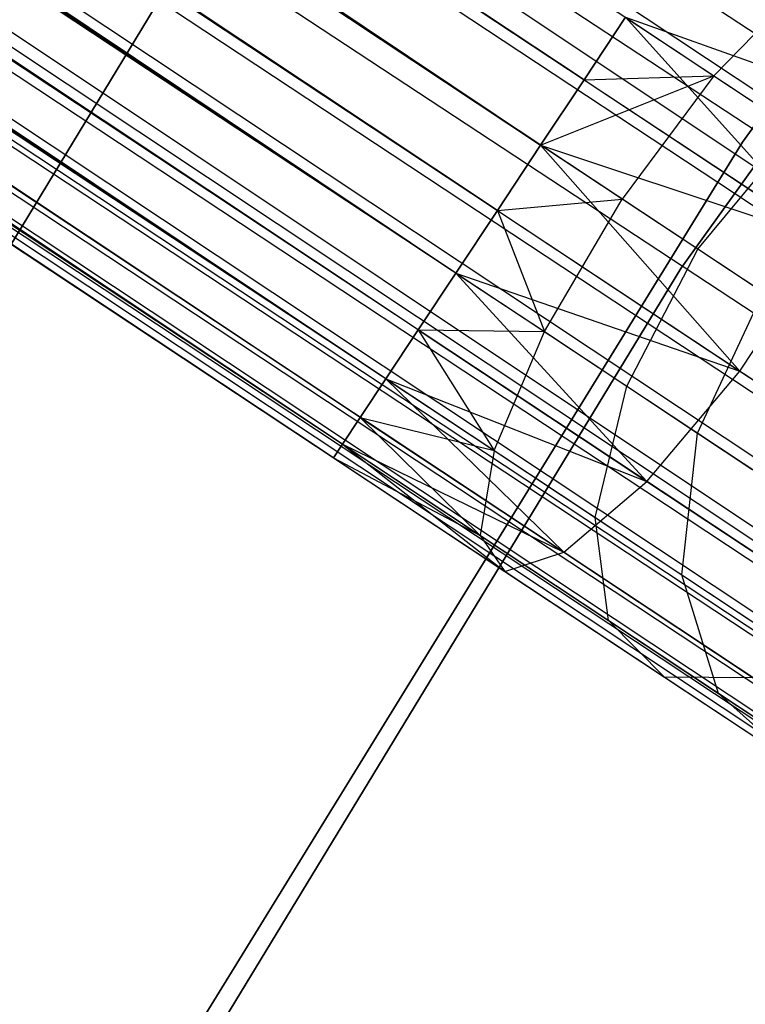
# Model space of a CAD drawing. Extents: x -189 to 189, y -189 to 189.
# Tile 207 of 256: x -53.43 to -51.5, y 32.19 to 34.8. Entities that reach past the tile are written whole.
import ezdxf

# ---------------------------------------------------------------- set-up
doc = ezdxf.new("R2010")
doc.units = 0
doc.header["$LTSCALE"] = 25.4
doc.layers.get('0').update_dxf_attribs({"linetype": 'CONTINUOUS'})

# ---------------------------------------------------------------- blocks, each defined once
blk = doc.blocks.new('CAMELEON-KENAI-C-12244_STL')
at = {"color": 0}
for p, q in [((-35.9239, 24.039, -8.5219), (-140.1158, 93.5348, -8.691)), ((-35.9239, 24.039, -8.5219), (-140.1158, 93.5348, -8.691)), ((-35.814, 24.2048, -8.5864), (-140.1158, 93.5348, -8.691)), ((-35.814, 24.2048, -8.5864), (-140.1158, 93.5348, -8.691)), ((-140.2158, 93.3839, -10.4135), (-35.814, 24.2048, -10.4135)), ((-140.2158, 93.3839, -10.4135), (-35.814, 24.2048, -10.4135)), ((-140.2158, 93.3839, -10.4135), (-35.714, 24.3557, -10.309)), ((-140.2158, 93.3839, -10.4135), (-35.714, 24.3557, -10.309)), ((-35.9239, 24.039, -8.5219), (-140.3256, 93.2181, -8.5219)), ((-35.9239, 24.039, -8.5219), (-140.3256, 93.2181, -8.5219)), ((-35.814, 24.2048, -10.4135), (-140.4404, 93.0448, -10.5)), ((-36.0387, 23.8657, -8.5), (-140.4404, 93.0448, -8.5)), ((-36.0387, 23.8657, -8.5), (-140.4404, 93.0448, -8.5)), ((-35.9239, 24.039, -10.4781), (-140.4404, 93.0448, -10.5)), ((-35.814, 24.2048, -10.4135), (-140.4404, 93.0448, -10.5)), ((-35.9239, 24.039, -10.4781), (-140.4404, 93.0448, -10.5)), ((-36.0387, 23.8657, -10.5), (-140.4404, 93.0448, -10.5)), ((-36.0387, 23.8657, -10.5), (-140.4404, 93.0448, -10.5)), ((-140.5553, 92.8715, -8.5219), (-36.1536, 23.6924, -8.5219)), ((-36.3634, 23.3757, -8.691), (-140.5553, 92.8715, -8.5219)), ((-36.3634, 23.3757, -8.691), (-140.5553, 92.8715, -8.5219)), ((-36.2634, 23.5267, -8.5864), (-140.5553, 92.8715, -8.5219)), ((-36.2634, 23.5267, -8.5864), (-140.5553, 92.8715, -8.5219)), ((-140.5553, 92.8715, -8.5219), (-36.1536, 23.6924, -8.5219)), ((-140.6651, 92.7057, -10.4135), (-36.3634, 23.3757, -10.309)), ((-140.6651, 92.7057, -10.4135), (-36.3634, 23.3757, -10.309)), ((-140.6651, 92.7057, -10.4135), (-36.2634, 23.5267, -10.4135)), ((-36.0387, 23.8657, -10.5), (-140.6651, 92.7057, -10.4135)), ((-36.0387, 23.8657, -10.5), (-140.6651, 92.7057, -10.4135)), ((-36.1536, 23.6924, -10.4781), (-140.6651, 92.7057, -10.4135)), ((-36.1536, 23.6924, -10.4781), (-140.6651, 92.7057, -10.4135)), ((-140.6651, 92.7057, -10.4135), (-36.2634, 23.5267, -10.4135)), ((-36.4492, 23.2462, -8.8309), (-140.7651, 92.5548, -8.691)), ((-36.4492, 23.2462, -8.8309), (-140.7651, 92.5548, -8.691)), ((-36.3634, 23.3757, -8.691), (-140.7651, 92.5548, -8.691)), ((-36.3634, 23.3757, -8.691), (-140.7651, 92.5548, -8.691)), ((-140.8509, 92.4253, -10.1691), (-36.4492, 23.2462, -10.1691)), ((-140.8509, 92.4253, -10.1691), (-36.4492, 23.2462, -10.1691)), ((-140.8509, 92.4253, -10.1691), (-36.3634, 23.3757, -10.309)), ((-140.8509, 92.4253, -10.1691), (-36.3634, 23.3757, -10.309)), ((-36.5171, 23.1438, -9), (-140.9188, 92.3229, -9)), ((-140.9188, 92.3229, -9), (-36.564, 23.0729, -9.191)), ((-36.5171, 23.1438, -9), (-140.9188, 92.3229, -9)), ((-36.4492, 23.2462, -8.8309), (-140.9188, 92.3229, -9)), ((-36.4492, 23.2462, -8.8309), (-140.9188, 92.3229, -9)), ((-140.9188, 92.3229, -9), (-36.564, 23.0729, -9.191)), ((-140.9188, 92.3229, -9), (-36.5881, 23.0367, -9.3955)), ((-140.9188, 92.3229, -9), (-36.5881, 23.0367, -9.3955)), ((-140.9658, 92.252, -9.809), (-36.564, 23.0729, -9.809)), ((-140.9658, 92.252, -9.809), (-36.564, 23.0729, -9.809)), ((-140.9658, 92.252, -9.809), (-36.5171, 23.1438, -10)), ((-140.9658, 92.252, -9.809), (-36.5171, 23.1438, -10)), ((-140.9658, 92.252, -9.809), (-36.4492, 23.2462, -10.1691)), ((-140.9658, 92.252, -9.809), (-36.4492, 23.2462, -10.1691)), ((-140.9898, 92.2158, -9.3955), (-36.5881, 23.0367, -9.3955)), ((-140.9898, 92.2158, -9.3955), (-36.5881, 23.0367, -9.6045)), ((-140.9898, 92.2158, -9.3955), (-36.5881, 23.0367, -9.3955)), ((-140.9898, 92.2158, -9.3955), (-36.5881, 23.0367, -9.6045)), ((-140.9898, 92.2158, -9.3955), (-36.564, 23.0729, -9.809)), ((-140.9898, 92.2158, -9.3955), (-36.564, 23.0729, -9.809)), ((-52.0439, 34.4711, -158.5), (-133.8038, 89.1351, -158.5865)), ((-51.929, 34.6444, -158.5219), (-133.8038, 89.1351, -158.5865)), ((-52.0439, 34.4711, -158.5), (-133.8038, 89.1351, -158.5865)), ((-51.929, 34.6444, -158.5219), (-133.8038, 89.1351, -158.5865)), ((-51.929, 34.6444, -160.4781), (-133.9136, 88.9694, -160.4781)), ((-51.929, 34.6444, -160.4781), (-133.9136, 88.9694, -160.4781)), ((-134.0284, 88.7961, -158.5), (-52.0439, 34.4711, -158.5)), ((-52.0439, 34.4711, -160.5), (-134.0284, 88.7961, -160.5)), ((-52.0439, 34.4711, -160.5), (-134.0284, 88.7961, -160.5)), ((-52.2685, 34.1321, -158.5865), (-134.0284, 88.7961, -158.5)), ((-52.2685, 34.1321, -158.5865), (-134.0284, 88.7961, -158.5)), ((-52.1587, 34.2978, -158.5219), (-134.0284, 88.7961, -158.5)), ((-52.1587, 34.2978, -158.5219), (-134.0284, 88.7961, -158.5)), ((-134.0284, 88.7961, -158.5), (-52.0439, 34.4711, -158.5)), ((-52.1587, 34.2978, -160.4781), (-134.1433, 88.6227, -160.4781)), ((-52.1587, 34.2978, -160.4781), (-134.1433, 88.6227, -160.4781)), ((-52.2685, 34.1321, -160.4135), (-134.1433, 88.6227, -160.4781)), ((-52.2685, 34.1321, -160.4135), (-134.1433, 88.6227, -160.4781)), ((-52.4544, 33.8516, -158.8309), (-134.2531, 88.457, -158.5865)), ((-52.3686, 33.9811, -158.691), (-134.2531, 88.457, -158.5865)), ((-52.4544, 33.8516, -158.8309), (-134.2531, 88.457, -158.5865)), ((-52.3686, 33.9811, -158.691), (-134.2531, 88.457, -158.5865)), ((-52.2685, 34.1321, -158.5865), (-134.2531, 88.457, -158.5865)), ((-52.2685, 34.1321, -158.5865), (-134.2531, 88.457, -158.5865)), ((-52.2685, 34.1321, -160.4135), (-134.3531, 88.3061, -160.309)), ((-52.3686, 33.9811, -160.309), (-134.3531, 88.3061, -160.309)), ((-52.2685, 34.1321, -160.4135), (-134.3531, 88.3061, -160.309)), ((-52.3686, 33.9811, -160.309), (-134.3531, 88.3061, -160.309)), ((-52.4544, 33.8516, -160.1691), (-134.3531, 88.3061, -160.309)), ((-52.4544, 33.8516, -160.1691), (-134.3531, 88.3061, -160.309)), ((-52.5692, 33.6783, -159.191), (-134.4389, 88.1766, -158.8309)), ((-52.5222, 33.7492, -159), (-134.4389, 88.1766, -158.8309)), ((-52.5692, 33.6783, -159.191), (-134.4389, 88.1766, -158.8309)), ((-52.5222, 33.7492, -159), (-134.4389, 88.1766, -158.8309)), ((-52.4544, 33.8516, -158.8309), (-134.4389, 88.1766, -158.8309)), ((-52.4544, 33.8516, -158.8309), (-134.4389, 88.1766, -158.8309)), ((-52.4544, 33.8516, -160.1691), (-134.5068, 88.0741, -160)), ((-52.5222, 33.7492, -160), (-134.5068, 88.0741, -160)), ((-52.4544, 33.8516, -160.1691), (-134.5068, 88.0741, -160)), ((-52.5222, 33.7492, -160), (-134.5068, 88.0741, -160)), ((-52.5692, 33.6783, -159.809), (-134.5068, 88.0741, -160)), ((-52.5692, 33.6783, -159.809), (-134.5068, 88.0741, -160)), ((-52.5932, 33.6421, -159.6045), (-134.5538, 88.0033, -159.191)), ((-52.5932, 33.6421, -159.6045), (-134.5538, 88.0033, -159.191)), ((-52.5932, 33.6421, -159.3955), (-134.5538, 88.0033, -159.191)), ((-52.5932, 33.6421, -159.3955), (-134.5538, 88.0033, -159.191)), ((-52.5692, 33.6783, -159.191), (-134.5538, 88.0033, -159.191)), ((-52.5692, 33.6783, -159.191), (-134.5538, 88.0033, -159.191)), ((-52.5692, 33.6783, -159.809), (-134.5778, 87.967, -159.6045)), ((-52.5692, 33.6783, -159.809), (-134.5778, 87.967, -159.6045)), ((-52.5932, 33.6421, -159.6045), (-134.5778, 87.967, -159.6045)), ((-52.5932, 33.6421, -159.6045), (-134.5778, 87.967, -159.6045)), ((-51.5091, 34.479, -160.5), (-48.7534, 38.277, -160.5)), ((-48.7534, 38.277, -170), (-51.5091, 34.479, -170)), ((-48.7534, 38.277, -170), (-51.5091, 34.479, -170)), ((-51.5091, 34.479, -160.5), (-48.7534, 38.277, -160.5)), ((-51.6719, 34.1438, -167), (-48.9754, 37.911, -167)), ((-48.9754, 37.911, -168), (-51.6719, 34.1438, -168)), ((-51.6719, 34.1438, -167), (-48.9754, 37.911, -167)), ((-48.9754, 37.911, -168), (-51.6719, 34.1438, -168)), ((-53.0089, 34.932, -160.5), (-55.4716, 30.8718, -160.5)), ((-55.4716, 30.8718, -170), (-53.0089, 34.932, -170)), ((-53.0089, 34.932, -160.5), (-55.4716, 30.8718, -160.5)), ((-55.4716, 30.8718, -170), (-53.0089, 34.932, -170)), ((-51.3463, 34.9003, -160.2145), (-51.5848, 34.6549, -160.4506)), ((-51.3463, 34.9003, -160.2145), (-51.5848, 34.6549, -160.4506)), ((-51.929, 34.6444, -158.5219), (-51.8192, 34.8102, -158.5865)), ((-51.8192, 34.8102, -160.4135), (-51.929, 34.6444, -160.4781)), ((-51.8192, 34.8102, -160.4135), (-51.929, 34.6444, -160.4781)), ((-51.929, 34.6444, -158.5219), (-51.8192, 34.8102, -158.5865)), ((-51.8192, 34.8102, -160.4135), (-51.5848, 34.6549, -160.4506)), ((-51.8192, 34.8102, -160.4135), (-51.5848, 34.6549, -160.4506)), ((-51.8192, 34.8102, -158.5865), (-51.1132, 34.5595, -158.7867)), ((-51.8192, 34.8102, -158.5865), (-51.1132, 34.5595, -158.7867)), ((-51.8192, 34.8102, -158.5865), (-51.2865, 34.2187, -158.6233)), ((-51.8192, 34.8102, -158.5865), (-51.2865, 34.2187, -158.6233)), ((-52.0439, 34.4711, -160.5), (-51.5848, 34.6549, -160.4506)), ((-52.0439, 34.4711, -160.5), (-51.5848, 34.6549, -160.4506)), ((-52.0439, 34.4711, -158.5), (-51.929, 34.6444, -158.5219)), ((-51.929, 34.6444, -160.4781), (-52.0439, 34.4711, -160.5)), ((-51.929, 34.6444, -160.4781), (-52.0439, 34.4711, -160.5)), ((-52.0439, 34.4711, -158.5), (-51.929, 34.6444, -158.5219)), ((-51.929, 34.6444, -160.4781), (-51.5848, 34.6549, -160.4506)), ((-51.929, 34.6444, -160.4781), (-51.5848, 34.6549, -160.4506)), ((-51.929, 34.6444, -158.5219), (-51.2865, 34.2187, -158.6233)), ((-51.929, 34.6444, -158.5219), (-51.2865, 34.2187, -158.6233)), ((-51.5848, 34.6549, -160.4506), (-51.8281, 34.3282, -160.5341)), ((-51.5848, 34.6549, -160.4506), (-51.8281, 34.3282, -160.5341)), ((-51.5848, 34.6549, -160.4506), (-51.3664, 34.5101, -160.5591)), ((-51.5848, 34.6549, -160.4506), (-51.3664, 34.5101, -160.5591)), ((-51.6271, 34.1949, -160.634), (-51.3664, 34.5101, -160.5591)), ((-51.6271, 34.1949, -160.634), (-51.3664, 34.5101, -160.5591)), ((-53.9696, 30.4835, -160.5), (-51.5091, 34.479, -160.5)), ((-51.5091, 34.479, -170), (-53.9696, 30.4835, -170)), ((-51.5091, 34.479, -170), (-53.9696, 30.4835, -170)), ((-53.9696, 30.4835, -160.5), (-51.5091, 34.479, -160.5)), ((-51.5091, 34.479, -170), (-51.5091, 34.479, -160.5)), ((-51.5091, 34.479, -170), (-51.5091, 34.479, -160.5)), ((-52.0439, 34.4711, -160.5), (-52.1587, 34.2978, -160.4781)), ((-52.1587, 34.2978, -158.5219), (-52.0439, 34.4711, -158.5)), ((-52.1587, 34.2978, -158.5219), (-52.0439, 34.4711, -158.5)), ((-52.0439, 34.4711, -160.5), (-52.1587, 34.2978, -160.4781)), ((-51.8281, 34.3282, -160.5341), (-52.0439, 34.4711, -160.5)), ((-52.0439, 34.4711, -158.5), (-51.2865, 34.2187, -158.6233)), ((-52.0439, 34.4711, -158.5), (-51.2865, 34.2187, -158.6233)), ((-52.0439, 34.4711, -158.5), (-51.5162, 33.872, -158.6233)), ((-52.0439, 34.4711, -158.5), (-51.5162, 33.872, -158.6233)), ((-51.8281, 34.3282, -160.5341), (-52.0439, 34.4711, -160.5)), ((-52.1587, 34.2978, -160.4781), (-51.8281, 34.3282, -160.5341)), ((-52.1587, 34.2978, -160.4781), (-51.8281, 34.3282, -160.5341)), ((-52.0341, 33.9767, -160.4506), (-51.8281, 34.3282, -160.5341)), ((-52.0341, 33.9767, -160.4506), (-51.8281, 34.3282, -160.5341)), ((-51.6271, 34.1949, -160.634), (-51.8281, 34.3282, -160.5341)), ((-51.6271, 34.1949, -160.634), (-51.8281, 34.3282, -160.5341)), ((-52.1587, 34.2978, -160.4781), (-52.2685, 34.1321, -160.4135)), ((-52.2685, 34.1321, -158.5865), (-52.1587, 34.2978, -158.5219)), ((-52.2685, 34.1321, -158.5865), (-52.1587, 34.2978, -158.5219)), ((-52.1587, 34.2978, -160.4781), (-52.2685, 34.1321, -160.4135)), ((-52.1587, 34.2978, -158.5219), (-51.5162, 33.872, -158.6233)), ((-52.1587, 34.2978, -158.5219), (-51.5162, 33.872, -158.6233)), ((-52.1587, 34.2978, -160.4781), (-52.0341, 33.9767, -160.4506)), ((-52.1587, 34.2978, -160.4781), (-52.0341, 33.9767, -160.4506)), ((-51.5162, 33.872, -158.6233), (-51.2865, 34.2187, -158.6233)), ((-51.5162, 33.872, -158.6233), (-51.2865, 34.2187, -158.6233)), ((-51.8157, 33.832, -160.5591), (-51.6271, 34.1949, -160.634)), ((-51.8157, 33.832, -160.5591), (-51.6271, 34.1949, -160.634)), ((-51.4544, 34.0805, -160.7929), (-51.6271, 34.1949, -160.634)), ((-51.4544, 34.0805, -160.7929), (-51.6271, 34.1949, -160.634)), ((-54.0794, 30.1858, -167), (-51.6719, 34.1438, -167)), ((-51.6719, 34.1438, -168), (-54.0794, 30.1858, -168)), ((-54.0794, 30.1858, -167), (-51.6719, 34.1438, -167)), ((-51.6719, 34.1438, -168), (-54.0794, 30.1858, -168)), ((-51.6719, 34.1438, -167), (-51.6719, 34.1438, -168)), ((-51.6719, 34.1438, -167), (-51.6719, 34.1438, -168)), ((-52.2685, 34.1321, -160.4135), (-52.3686, 33.9811, -160.309)), ((-52.3686, 33.9811, -158.691), (-52.2685, 34.1321, -158.5865)), ((-52.3686, 33.9811, -158.691), (-52.2685, 34.1321, -158.5865)), ((-52.2685, 34.1321, -160.4135), (-52.3686, 33.9811, -160.309)), ((-52.2685, 34.1321, -158.5865), (-51.5162, 33.872, -158.6233)), ((-52.2685, 34.1321, -158.5865), (-51.5162, 33.872, -158.6233)), ((-52.2685, 34.1321, -158.5865), (-51.7625, 33.5796, -158.7867)), ((-52.2685, 34.1321, -158.5865), (-51.7625, 33.5796, -158.7867)), ((-52.2685, 34.1321, -160.4135), (-52.0341, 33.9767, -160.4506)), ((-52.2685, 34.1321, -160.4135), (-52.0341, 33.9767, -160.4506)), ((-51.6281, 33.7077, -160.7318), (-51.4544, 34.0805, -160.7929)), ((-51.6281, 33.7077, -160.7318), (-51.4544, 34.0805, -160.7929)), ((-52.3686, 33.9811, -160.309), (-52.4544, 33.8516, -160.1691)), ((-52.4544, 33.8516, -158.8309), (-52.3686, 33.9811, -158.691)), ((-52.4544, 33.8516, -158.8309), (-52.3686, 33.9811, -158.691)), ((-52.3686, 33.9811, -160.309), (-52.4544, 33.8516, -160.1691)), ((-52.3686, 33.9811, -158.691), (-51.7625, 33.5796, -158.7867)), ((-52.3686, 33.9811, -158.691), (-51.7625, 33.5796, -158.7867)), ((-52.3686, 33.9811, -160.309), (-52.1672, 33.6614, -160.2145)), ((-52.3686, 33.9811, -160.309), (-52.1672, 33.6614, -160.2145)), ((-52.3686, 33.9811, -160.309), (-52.0341, 33.9767, -160.4506)), ((-52.3686, 33.9811, -160.309), (-52.0341, 33.9767, -160.4506)), ((-52.1672, 33.6614, -160.2145), (-52.0341, 33.9767, -160.4506)), ((-52.1672, 33.6614, -160.2145), (-52.0341, 33.9767, -160.4506)), ((-52.0341, 33.9767, -160.4506), (-51.8157, 33.832, -160.5591)), ((-52.0341, 33.9767, -160.4506), (-51.8157, 33.832, -160.5591)), ((-52.4544, 33.8516, -160.1691), (-52.5222, 33.7492, -160)), ((-52.5222, 33.7492, -159), (-52.4544, 33.8516, -158.8309)), ((-52.5222, 33.7492, -159), (-52.4544, 33.8516, -158.8309)), ((-52.4544, 33.8516, -160.1691), (-52.5222, 33.7492, -160)), ((-52.4544, 33.8516, -158.8309), (-51.7625, 33.5796, -158.7867)), ((-52.4544, 33.8516, -158.8309), (-51.7625, 33.5796, -158.7867)), ((-52.4544, 33.8516, -158.8309), (-51.9829, 33.3918, -159.0852)), ((-52.4544, 33.8516, -158.8309), (-51.9829, 33.3918, -159.0852)), ((-52.4544, 33.8516, -160.1691), (-52.1672, 33.6614, -160.2145)), ((-52.4544, 33.8516, -160.1691), (-52.1672, 33.6614, -160.2145)), ((-51.7625, 33.5796, -158.7867), (-51.5162, 33.872, -158.6233)), ((-51.7625, 33.5796, -158.7867), (-51.5162, 33.872, -158.6233)), ((-51.5162, 33.872, -158.6233), (-50.9174, 33.4753, -158.9209)), ((-51.5162, 33.872, -158.6233), (-50.9174, 33.4753, -158.9209)), ((-51.8997, 33.4841, -160.3474), (-51.8157, 33.832, -160.5591)), ((-51.8997, 33.4841, -160.3474), (-51.8157, 33.832, -160.5591)), ((-51.8157, 33.832, -160.5591), (-51.6281, 33.7077, -160.7318)), ((-51.8157, 33.832, -160.5591), (-51.6281, 33.7077, -160.7318)), ((-52.5222, 33.7492, -160), (-52.5692, 33.6783, -159.809)), ((-52.5692, 33.6783, -159.191), (-52.5222, 33.7492, -159)), ((-52.5692, 33.6783, -159.191), (-52.5222, 33.7492, -159)), ((-52.5222, 33.7492, -160), (-52.5692, 33.6783, -159.809)), ((-52.5222, 33.7492, -159), (-51.9829, 33.3918, -159.0852)), ((-52.5222, 33.7492, -159), (-51.9829, 33.3918, -159.0852)), ((-52.5222, 33.7492, -160), (-52.2044, 33.4366, -159.8666)), ((-52.5222, 33.7492, -160), (-52.2044, 33.4366, -159.8666)), ((-52.5222, 33.7492, -160), (-52.1672, 33.6614, -160.2145)), ((-52.5222, 33.7492, -160), (-52.1672, 33.6614, -160.2145)), ((-51.6699, 33.3318, -160.5589), (-51.6281, 33.7077, -160.7318)), ((-51.6699, 33.3318, -160.5589), (-51.6281, 33.7077, -160.7318)), ((-51.6281, 33.7077, -160.7318), (-51.4842, 33.6123, -160.9568)), ((-51.6281, 33.7077, -160.7318), (-51.4842, 33.6123, -160.9568)), ((-52.5692, 33.6783, -159.809), (-52.5932, 33.6421, -159.6045)), ((-52.5932, 33.6421, -159.3955), (-52.5692, 33.6783, -159.191)), ((-52.5932, 33.6421, -159.3955), (-52.5692, 33.6783, -159.191)), ((-52.5692, 33.6783, -159.809), (-52.5932, 33.6421, -159.6045)), ((-52.5692, 33.6783, -159.191), (-51.9829, 33.3918, -159.0852)), ((-52.5692, 33.6783, -159.191), (-51.9829, 33.3918, -159.0852)), ((-52.5692, 33.6783, -159.191), (-52.1392, 33.3412, -159.4672)), ((-52.5692, 33.6783, -159.191), (-52.1392, 33.3412, -159.4672)), ((-52.5692, 33.6783, -159.809), (-52.2044, 33.4366, -159.8666)), ((-52.5692, 33.6783, -159.809), (-52.2044, 33.4366, -159.8666)), ((-52.5932, 33.6421, -159.6045), (-52.1392, 33.3412, -159.4672)), ((-52.5932, 33.6421, -159.3955), (-52.1392, 33.3412, -159.4672)), ((-52.5932, 33.6421, -159.3955), (-52.1392, 33.3412, -159.4672)), ((-52.5932, 33.6421, -159.6045), (-52.1392, 33.3412, -159.4672)), ((-52.5932, 33.6421, -159.6045), (-52.2044, 33.4366, -159.8666)), ((-52.5932, 33.6421, -159.6045), (-52.2044, 33.4366, -159.8666)), ((-52.1672, 33.6614, -160.2145), (-52.2044, 33.4366, -159.8666)), ((-52.1672, 33.6614, -160.2145), (-52.2044, 33.4366, -159.8666)), ((-52.1672, 33.6614, -160.2145), (-51.8997, 33.4841, -160.3474)), ((-52.1672, 33.6614, -160.2145), (-51.8997, 33.4841, -160.3474)), ((-51.9829, 33.3918, -159.0852), (-51.7625, 33.5796, -158.7867)), ((-51.9829, 33.3918, -159.0852), (-51.7625, 33.5796, -158.7867)), ((-51.7625, 33.5796, -158.7867), (-51.1978, 33.2053, -159.0673)), ((-51.7625, 33.5796, -158.7867), (-51.1978, 33.2053, -159.0673)), ((-51.8644, 33.2113, -160.0356), (-51.8997, 33.4841, -160.3474)), ((-51.8997, 33.4841, -160.3474), (-51.6699, 33.3318, -160.5589)), ((-51.8997, 33.4841, -160.3474), (-51.6699, 33.3318, -160.5589)), ((-51.8644, 33.2113, -160.0356), (-51.8997, 33.4841, -160.3474)), ((-52.2044, 33.4366, -159.8666), (-52.1392, 33.3412, -159.4672)), ((-52.2044, 33.4366, -159.8666), (-52.1392, 33.3412, -159.4672)), ((-52.2044, 33.4366, -159.8666), (-51.8644, 33.2113, -160.0356)), ((-52.2044, 33.4366, -159.8666), (-51.8644, 33.2113, -160.0356)), ((-52.1392, 33.3412, -159.4672), (-51.9829, 33.3918, -159.0852)), ((-52.1392, 33.3412, -159.4672), (-51.9829, 33.3918, -159.0852)), ((-51.9829, 33.3918, -159.0852), (-51.4802, 33.0587, -159.3349)), ((-51.9829, 33.3918, -159.0852), (-51.4802, 33.0587, -159.3349)), ((-52.1392, 33.3412, -159.4672), (-51.716, 33.0609, -159.6774)), ((-52.1392, 33.3412, -159.4672), (-51.716, 33.0609, -159.6774)), ((-51.5725, 33.0179, -160.3043), (-51.6699, 33.3318, -160.5589)), ((-51.6699, 33.3318, -160.5589), (-51.4936, 33.215, -160.8346)), ((-51.6699, 33.3318, -160.5589), (-51.4936, 33.215, -160.8346)), ((-51.5725, 33.0179, -160.3043), (-51.6699, 33.3318, -160.5589)), ((-51.716, 33.0609, -159.6774), (-51.8644, 33.2113, -160.0356)), ((-51.8644, 33.2113, -160.0356), (-51.5725, 33.0179, -160.3043)), ((-51.8644, 33.2113, -160.0356), (-51.5725, 33.0179, -160.3043)), ((-51.716, 33.0609, -159.6774), (-51.8644, 33.2113, -160.0356)), ((-51.4802, 33.0587, -159.3349), (-51.716, 33.0609, -159.6774)), ((-51.716, 33.0609, -159.6774), (-51.3527, 32.8201, -160.0119)), ((-51.716, 33.0609, -159.6774), (-51.3527, 32.8201, -160.0119)), ((-51.4802, 33.0587, -159.3349), (-51.716, 33.0609, -159.6774)), ((-51.3527, 32.8201, -160.0119), (-51.5725, 33.0179, -160.3043)), ((-51.5725, 33.0179, -160.3043), (-51.3485, 32.8694, -160.6545)), ((-51.5725, 33.0179, -160.3043), (-51.3485, 32.8694, -160.6545)), ((-51.3527, 32.8201, -160.0119), (-51.5725, 33.0179, -160.3043))]:
    blk.add_line(p, q, dxfattribs=at)

msp = doc.modelspace()

# ---------------------------------------------------------------- block references
at = {"color": 0}
msp.add_blockref('CAMELEON-KENAI-C-12244_STL', (0, 0), dxfattribs=at)

doc.saveas('drawing.dxf')
